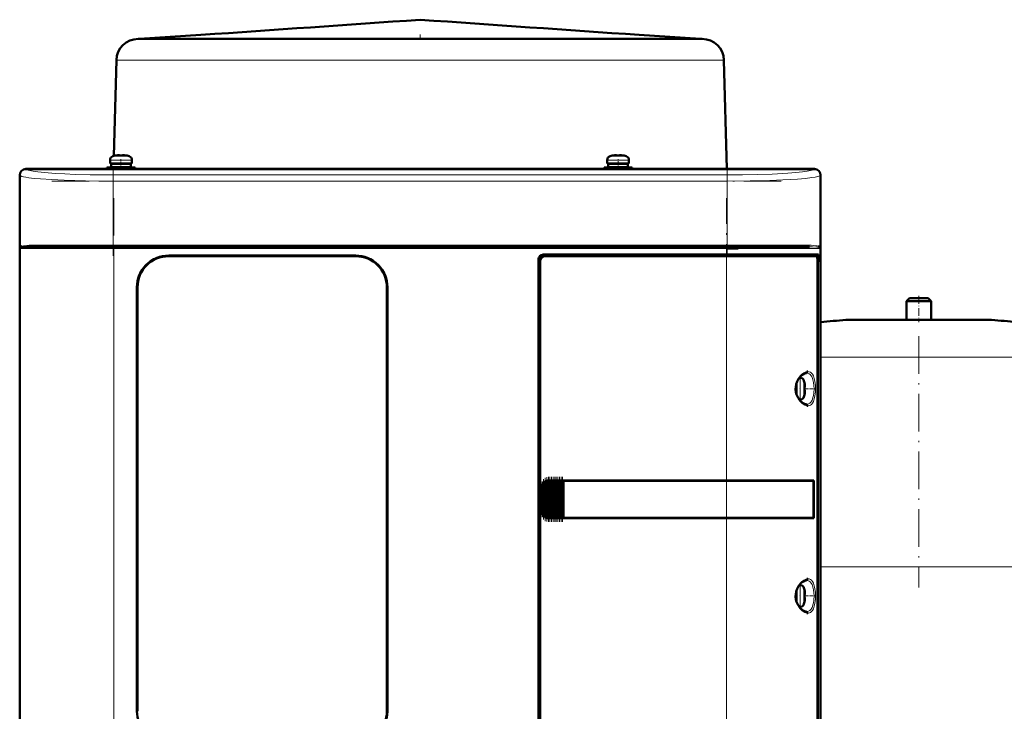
# Model space of a CAD drawing. Extents: x -1595 to 1972, y -1605 to 604.
# Tile 40 of 53: x -137 to 179, y 359 to 581. Entities that reach past the tile are written whole.
import ezdxf

# ---------------------------------------------------------------- set-up
doc = ezdxf.new("R2010")
doc.units = 0
doc.linetypes.add('DASHDOT', pattern=[18.5, 12, -3, 0.5, -3])

msp = doc.modelspace()

# ---------------------------------------------------------------- linework, layer by layer
at = {"color": 7, "lineweight": 50}
for p, q in [((-78.76, 576.23), (-98.44, 574.92)), ((61.88, 576.23), (81.56, 574.92)), ((-98.44, 574.92), (-98.92, 574.92)), ((-81.61, 574.92), (-98.44, 574.92)), ((-76.77, 574.92), (-81.61, 574.92)), ((-27.29, 574.92), (-76.77, 574.92)), ((-56.26, 574.92), (-61.27, 574.92)), ((-55.25, 574.92), (-56.26, 574.92)), ((-50.32, 574.92), (-55.58, 574.92)), ((-49.57, 574.92), (-50.32, 574.92)), ((-49.03, 574.92), (-49.57, 574.92)), ((-43.79, 574.92), (-49.23, 574.92)), ((-43.27, 574.92), (-43.79, 574.92)), ((-41.81, 574.92), (-43.27, 574.92)), ((-36.71, 574.92), (-42.38, 574.92)), ((-36.36, 574.92), (-36.71, 574.92)), ((-34.55, 574.92), (-36.36, 574.92)), ((-29.23, 574.92), (-35.05, 574.92)), ((-29.03, 574.92), (-29.23, 574.92)), ((-27.37, 574.92), (-29.03, 574.92)), ((-21.45, 574.92), (-27.38, 574.92)), ((6.39, 574.92), (-27.29, 574.92)), ((-21.36, 574.92), (-21.45, 574.92)), ((-19.26, 574.92), (-21.36, 574.92)), ((-13.48, 574.92), (-19.47, 574.92)), ((-13.46, 574.92), (-13.48, 574.92)), ((-10.94, 574.92), (-13.46, 574.92)), ((-5.46, 574.92), (-11.43, 574.92)), ((-3.08, 574.92), (-5.46, 574.92)), ((-3.41, 574.92), (-3.43, 574.92)), ((2.59, 574.92), (-3.41, 574.92)), ((4.7, 574.92), (2.59, 574.92)), ((4.56, 574.92), (4.47, 574.92)), ((10.49, 574.92), (4.56, 574.92)), ((64.73, 574.92), (6.39, 574.92)), ((12.25, 574.92), (10.49, 574.92)), ((12.34, 574.92), (12.15, 574.92)), ((18.16, 574.92), (12.34, 574.92)), ((19.98, 574.92), (18.16, 574.92)), ((19.82, 574.92), (19.48, 574.92)), ((25.49, 574.92), (19.82, 574.92)), ((26.67, 574.92), (25.49, 574.92)), ((26.91, 574.92), (26.38, 574.92)), ((29.36, 574.92), (26.91, 574.92)), ((32.34, 574.92), (29.36, 574.92)), ((32.68, 574.92), (32.34, 574.92)), ((33.44, 574.92), (32.68, 574.92)), ((38.7, 574.92), (33.44, 574.92)), ((39.38, 574.92), (38.36, 574.92)), ((44.38, 574.92), (39.38, 574.92)), ((69.26, 574.92), (64.73, 574.92)), ((81.93, 574.92), (69.26, 574.92)), ((82.04, 574.92), (81.93, 574.92)), ((-105.92, 568.1), (-106.72, 537.4)), ((89.03, 568.1), (89.95, 533.22)), ((-106.35, 537.48), (-106.36, 537.49)), ((-105.37, 537.63), (-105.2, 537.65)), ((-104.93, 537.63), (-104.93, 537.48)), ((-103.93, 537.63), (-103.93, 537.48)), ((-102.5, 537.49), (-102.51, 537.48)), ((53.14, 537.49), (53.15, 537.48)), ((54.57, 537.63), (54.57, 537.48)), ((55.57, 537.63), (55.57, 537.48)), ((56.99, 537.48), (57, 537.49)), ((-107.93, 534.95), (-107.93, 536.08)), ((-107.93, 534.95), (-104.43, 534.95)), ((-104.43, 534.85), (-107.58, 534.85)), ((-107.58, 534.85), (-107.58, 533.75)), ((-106.79, 534.95), (-106.79, 534.85)), ((-106.43, 534.85), (-106.43, 534.95)), ((-100.93, 534.95), (-104.43, 534.95)), ((-104.43, 534.85), (-101.28, 534.85)), ((-102.43, 534.85), (-102.43, 534.95)), ((-101.28, 534.85), (-101.28, 533.75)), ((-100.93, 536.08), (-100.93, 534.95)), ((51.57, 536.08), (51.57, 534.95)), ((51.57, 534.95), (55.07, 534.95)), ((51.92, 534.85), (55.07, 534.85)), ((51.92, 533.75), (51.92, 534.85)), ((53.07, 534.95), (53.07, 534.85)), ((55.07, 534.95), (58.57, 534.95)), ((58.22, 534.85), (55.07, 534.85)), ((57.07, 534.95), (57.07, 534.85)), ((58.22, 533.75), (58.22, 534.85)), ((58.57, 534.95), (58.57, 536.08)), ((-136.93, 523.42), (-136.93, 531.22)), ((-136.91, 531.2), (-136.91, 323.24)), ((-134.93, 533.22), (-129.14, 533.22)), ((118.04, 533.19), (-134.91, 533.19)), ((-129.14, 533.22), (-129.13, 533.19)), ((-129.14, 533.21), (-124.73, 533.21)), ((-124.74, 533.19), (-124.73, 533.22)), ((-124.73, 533.22), (-5.14, 533.22)), ((-104.43, 533.65), (-108.93, 533.65)), ((-108.93, 533.22), (-108.93, 533.65)), ((-104.43, 533.75), (-107.58, 533.75)), ((-106.82, 533.75), (-106.82, 533.65)), ((-106.43, 533.65), (-106.43, 533.75)), ((-104.43, 533.75), (-101.28, 533.75)), ((-104.43, 533.65), (-99.93, 533.65)), ((-102.43, 533.65), (-102.43, 533.75)), ((-99.93, 533.65), (-99.93, 533.22)), ((-5.14, 533.22), (-5.13, 533.19)), ((-5.14, 533.21), (-0.73, 533.21)), ((-0.74, 533.19), (-0.73, 533.22)), ((-0.73, 533.22), (107.86, 533.22)), ((50.57, 533.65), (55.07, 533.65)), ((50.57, 533.65), (50.57, 533.22)), ((55.07, 533.75), (51.92, 533.75)), ((53.07, 533.75), (53.07, 533.65)), ((58.22, 533.75), (55.07, 533.75)), ((59.57, 533.65), (55.07, 533.65)), ((57.07, 533.75), (57.07, 533.65)), ((59.57, 533.22), (59.57, 533.65)), ((107.86, 533.22), (107.87, 533.19)), ((107.86, 533.21), (112.27, 533.21)), ((112.26, 533.19), (112.27, 533.22)), ((112.27, 533.22), (118.07, 533.22)), ((120.04, 323.24), (120.04, 531.2)), ((120.07, 531.22), (120.07, 523.42)), ((-136.93, 519.02), (-136.93, 523.42)), ((-136.91, 523.42), (-136.93, 523.42)), ((120.07, 523.42), (120.04, 523.42)), ((120.06, 523.42), (120.06, 519.02)), ((-136.93, 431.42), (-136.93, 519.02)), ((-136.93, 519.02), (-136.91, 519.02)), ((120.04, 519.02), (120.07, 519.02)), ((120.07, 519.02), (120.07, 431.42)), ((-106.72, 508.22), (-133.39, 508.22)), ((89.85, 508.22), (-106.72, 508.22)), ((31.07, 505.72), (89.85, 505.72)), ((109.95, 508.22), (89.85, 508.22)), ((119.34, 505.72), (89.85, 505.72)), ((90.03, 507.72), (93.57, 507.72)), ((116.53, 508.22), (109.95, 508.22)), ((119.04, 505.72), (119.04, 505.22)), ((119.34, 503.42), (119.34, 505.72)), ((119.62, 508.23), (119.68, 508.2)), ((119.73, 507.94), (119.68, 507.97)), ((119.73, 507.94), (119.69, 507.97)), ((-89.13, 505.42), (-29.13, 505.42)), ((-29.13, 505.22), (-89.13, 505.22)), ((29.57, 350.22), (29.57, 504.22)), ((30.07, 503.72), (30.07, 350.72)), ((89.85, 505.22), (31.56, 505.22)), ((89.85, 505.22), (118.78, 505.22)), ((119.04, 505.22), (118.79, 505.22)), ((119.04, 505.22), (118.86, 505.17)), ((119.02, 350.19), (119.02, 504.25)), ((119.02, 503.42), (119.34, 503.42)), ((119.02, 503.39), (119.14, 503.39)), ((119.34, 503.42), (119.14, 503.39)), ((119.14, 503.39), (119.14, 351.06)), ((-99.33, 359.22), (-99.33, 495.22)), ((-99.13, 495.22), (-99.13, 359.22)), ((-19.13, 359.22), (-19.13, 495.22)), ((-18.93, 495.22), (-18.93, 359.22)), ((148.57, 491.77), (147.57, 490.77)), ((147.57, 490.77), (155.57, 490.77)), ((147.57, 490.77), (147.57, 484.77)), ((148.57, 491.77), (154.57, 491.77)), ((155.57, 490.77), (154.57, 491.77)), ((155.57, 484.77), (155.57, 490.77)), ((128.57, 484.77), (151.57, 484.77)), ((147.57, 484.77), (128.57, 484.77)), ((151.57, 484.77), (174.57, 484.77)), ((174.57, 484.77), (155.57, 484.77)), ((112.33, 462.72), (112.33, 464.51)), ((113.25, 466.22), (113.46, 466.22)), ((114.86, 464.64), (114.88, 464.65)), ((112.23, 462.72), (112.23, 464.18)), ((112.23, 462.72), (112.23, 461.26)), ((112.33, 462.72), (112.33, 460.93)), ((115.01, 463.22), (114.86, 463.22)), ((115.01, 462.22), (114.86, 462.22)), ((113.46, 459.22), (113.25, 459.22)), ((114.88, 460.79), (114.86, 460.8)), ((31.45, 421.6), (31.45, 432.84)), ((31.59, 432.93), (31.74, 433.01)), ((31.96, 421.33), (31.96, 433.11)), ((32.1, 433.15), (32.25, 433.18)), ((32.47, 433.21), (32.61, 433.22)), ((32.47, 421.23), (32.47, 433.21)), ((32.64, 433.22), (32.57, 433.22)), ((32.64, 433.22), (32.61, 433.22)), ((32.64, 433.22), (32.76, 433.22)), ((32.98, 433.22), (32.76, 433.22)), ((32.98, 421.22), (32.98, 433.22)), ((33.12, 433.22), (32.98, 433.22)), ((33.12, 433.22), (33.19, 433.22)), ((33.19, 433.22), (33.27, 433.22)), ((33.49, 433.22), (33.27, 433.22)), ((33.49, 421.22), (33.49, 433.22)), ((33.63, 433.22), (33.49, 433.22)), ((33.63, 433.22), (33.7, 433.22)), ((33.7, 433.22), (33.78, 433.22)), ((34, 433.22), (33.78, 433.22)), ((34, 421.22), (34, 433.22)), ((34.14, 433.22), (34, 433.22)), ((34.14, 433.22), (34.21, 433.22)), ((34.21, 433.22), (34.29, 433.22)), ((34.51, 433.22), (34.29, 433.22)), ((34.51, 421.22), (34.51, 433.22)), ((34.65, 433.22), (34.51, 433.22)), ((34.65, 433.22), (34.72, 433.22)), ((34.72, 433.22), (34.8, 433.22)), ((35.02, 433.22), (34.8, 433.22)), ((35.02, 421.22), (35.02, 433.22)), ((35.16, 433.22), (35.02, 433.22)), ((35.16, 433.22), (35.23, 433.22)), ((35.23, 433.22), (35.31, 433.22)), ((35.53, 433.22), (35.31, 433.22)), ((35.53, 421.22), (35.53, 433.22)), ((35.67, 433.22), (35.53, 433.22)), ((35.67, 433.22), (35.74, 433.22)), ((35.74, 433.22), (35.82, 433.22)), ((36.04, 433.22), (35.82, 433.22)), ((36.04, 421.22), (36.04, 433.22)), ((36.18, 433.22), (36.04, 433.22)), ((36.18, 433.22), (36.25, 433.22)), ((36.25, 433.22), (36.33, 433.22)), ((36.55, 433.22), (36.33, 433.22)), ((36.55, 421.22), (36.55, 433.22)), ((36.69, 433.22), (36.55, 433.22)), ((36.69, 433.22), (36.76, 433.22)), ((36.76, 433.22), (36.84, 433.22)), ((37.06, 433.22), (36.84, 433.22)), ((37.06, 421.22), (37.06, 433.22)), ((37.19, 433.22), (37.06, 433.22)), ((37.19, 433.22), (37.27, 433.22)), ((37.27, 433.22), (37.35, 433.22)), ((37.52, 433.22), (37.35, 433.22)), ((37.52, 433.22), (37.52, 421.22)), ((37.57, 433.22), (37.52, 433.22)), ((37.57, 433.22), (89.85, 433.22)), ((37.59, 433.19), (37.57, 433.22)), ((37.59, 433.19), (89.85, 433.19)), ((37.59, 421.25), (37.59, 433.19)), ((37.59, 433.19), (89.85, 433.19)), ((117.83, 433.22), (89.85, 433.22)), ((91.61, 433.19), (89.9, 433.19)), ((92.53, 433.19), (91.94, 433.19)), ((92.6, 433.19), (92.53, 433.19)), ((95.59, 433.19), (95.51, 433.19)), ((101.37, 433.19), (95.59, 433.19)), ((117.83, 433.22), (117.53, 433.15)), ((117.79, 421.29), (117.79, 433.15)), ((117.83, 433.22), (117.83, 421.22)), ((-136.93, 427.02), (-136.93, 431.42)), ((-136.91, 431.42), (-136.93, 431.42)), ((30.57, 423.22), (30.57, 431.22)), ((30.94, 422.13), (30.94, 432.31)), ((31.08, 432.48), (31.23, 432.65)), ((120.07, 431.42), (120.04, 431.42)), ((120.06, 431.42), (120.06, 427.02)), ((-136.93, 335.42), (-136.93, 427.02)), ((-136.93, 427.02), (-136.91, 427.02)), ((120.04, 427.02), (120.07, 427.02)), ((120.07, 427.02), (120.07, 335.42)), ((31.23, 421.79), (31.08, 421.96)), ((31.74, 421.43), (31.59, 421.51)), ((32.25, 421.26), (32.1, 421.29)), ((32.61, 421.22), (32.47, 421.23)), ((32.64, 421.22), (32.57, 421.22)), ((32.61, 421.22), (32.64, 421.22)), ((32.64, 421.22), (32.76, 421.22)), ((32.98, 421.22), (32.76, 421.22)), ((33.12, 421.22), (32.98, 421.22)), ((33.12, 421.22), (33.19, 421.22)), ((33.19, 421.22), (33.27, 421.22)), ((33.49, 421.22), (33.27, 421.22)), ((33.63, 421.22), (33.49, 421.22)), ((33.63, 421.22), (33.7, 421.22)), ((33.7, 421.22), (33.78, 421.22)), ((34, 421.22), (33.78, 421.22)), ((34.14, 421.22), (34, 421.22)), ((34.14, 421.22), (34.21, 421.22)), ((34.21, 421.22), (34.29, 421.22)), ((34.51, 421.22), (34.29, 421.22)), ((34.65, 421.22), (34.51, 421.22)), ((34.65, 421.22), (34.72, 421.22)), ((34.72, 421.22), (34.8, 421.22)), ((35.02, 421.22), (34.8, 421.22)), ((35.16, 421.22), (35.02, 421.22)), ((35.16, 421.22), (35.23, 421.22)), ((35.23, 421.22), (35.31, 421.22)), ((35.53, 421.22), (35.31, 421.22)), ((35.67, 421.22), (35.53, 421.22)), ((35.67, 421.22), (35.74, 421.22)), ((35.74, 421.22), (35.82, 421.22)), ((36.04, 421.22), (35.82, 421.22)), ((36.18, 421.22), (36.04, 421.22)), ((36.18, 421.22), (36.25, 421.22)), ((36.25, 421.22), (36.33, 421.22)), ((36.55, 421.22), (36.33, 421.22)), ((36.69, 421.22), (36.55, 421.22)), ((36.69, 421.22), (36.76, 421.22)), ((36.76, 421.22), (36.84, 421.22)), ((37.06, 421.22), (36.84, 421.22)), ((37.19, 421.22), (37.06, 421.22)), ((37.19, 421.22), (37.27, 421.22)), ((37.27, 421.22), (37.35, 421.22)), ((37.52, 421.22), (37.35, 421.22)), ((37.52, 421.22), (37.57, 421.22)), ((37.57, 421.22), (37.59, 421.25)), ((89.85, 421.22), (37.57, 421.22)), ((37.59, 421.25), (89.85, 421.25)), ((117.83, 421.22), (89.85, 421.22)), ((92.36, 421.25), (92.53, 421.25)), ((95.29, 421.25), (95.59, 421.25)), ((95.59, 421.25), (96.32, 421.25)), ((98.48, 421.25), (101.37, 421.25)), ((101.37, 421.25), (101.69, 421.25)), ((117.83, 421.22), (117.53, 421.29)), ((113.25, 399.72), (113.46, 399.72)), ((114.86, 398.14), (114.88, 398.15)), ((112.23, 396.22), (112.23, 397.68)), ((112.23, 396.22), (112.23, 394.76)), ((112.33, 398.01), (112.33, 396.22)), ((112.33, 394.43), (112.33, 396.22)), ((115.01, 396.72), (114.86, 396.72)), ((115.01, 395.72), (114.86, 395.72)), ((113.46, 392.72), (113.25, 392.72)), ((114.88, 394.29), (114.86, 394.3))]:
    msp.add_line(p, q, dxfattribs=at)
at = {"color": 7, "linetype": 'DASHDOT', "lineweight": 18, "ltscale": 0.039375}
msp.add_line((-8.44, 576.36), (-8.44, 574.79), dxfattribs=at)
at = {"color": 7, "lineweight": 18}
for p, q in [((-103.88, 568.1), (-105.92, 568.1)), ((-86.56, 568.1), (-103.88, 568.1)), ((-44.2, 568.1), (-86.56, 568.1)), ((-24.17, 568.1), (-44.2, 568.1)), ((22.06, 568.1), (-24.17, 568.1)), ((69.68, 568.1), (22.06, 568.1)), ((86.19, 568.1), (69.68, 568.1)), ((88.5, 568.1), (86.19, 568.1)), ((89.03, 568.1), (88.5, 568.1)), ((-107, 537.32), (-104.45, 537.32)), ((-104.45, 537.32), (-104.43, 537.32)), ((-104.43, 537.32), (-101.86, 537.32)), ((55.07, 537.32), (52.5, 537.32)), ((55.09, 537.32), (55.07, 537.32)), ((57.64, 537.32), (55.09, 537.32)), ((-104.46, 536.08), (-107.93, 536.08)), ((-104.46, 536.08), (-104.43, 536.08)), ((-104.43, 536.08), (-100.93, 536.08)), ((55.07, 536.08), (51.57, 536.08)), ((55.1, 536.08), (55.07, 536.08)), ((58.57, 536.08), (55.1, 536.08)), ((-136.82, 531.11), (-136.91, 531.2)), ((-136.82, 531.11), (-136.82, 507.72)), ((-134.91, 533.19), (-134.83, 533.11)), ((90.03, 531.29), (-106.9, 531.29)), ((-106.9, 529.29), (-106.9, 531.29)), ((90.03, 531.29), (90.03, 529.29)), ((117.96, 533.11), (118.04, 533.19)), ((120.04, 531.2), (119.95, 531.11)), ((119.95, 507.72), (119.95, 531.11)), ((-106.9, 508.72), (-106.9, 529.29)), ((90.03, 529.29), (-106.9, 529.29)), ((90.03, 529.29), (90.03, 508.72)), ((-106.9, 508.72), (-132.96, 508.72)), ((-106.9, 508.72), (90.03, 508.72)), ((-106.9, 508.72), (-106.9, 508.22)), ((110.47, 508.72), (90.03, 508.72)), ((90.03, 508.22), (90.03, 508.72)), ((116.09, 508.72), (110.47, 508.72)), ((-136.82, 507.72), (-136.65, 507.72)), ((-136.65, 346.72), (-136.65, 507.72)), ((-136.65, 507.72), (-106.72, 507.72)), ((-136.55, 507.97), (-136.6, 507.94)), ((-106.72, 508.22), (-106.72, 507.72)), ((89.85, 507.72), (-106.72, 507.72)), ((-106.72, 507.72), (-106.72, 346.72)), ((89.85, 508.22), (89.85, 507.72)), ((89.85, 505.72), (89.85, 507.72)), ((89.85, 507.72), (110.29, 507.72)), ((89.85, 505.22), (89.85, 505.72)), ((110.29, 507.72), (119.78, 507.72)), ((119.95, 507.72), (119.78, 507.72)), ((119.78, 346.72), (119.78, 507.72)), ((-24.93, 504.5), (-24.93, 504.52)), ((89.85, 433.22), (89.85, 505.22)), ((151.57, 484.76), (128.2, 484.76)), ((174.93, 484.76), (151.57, 484.76)), ((151.57, 472.81), (120.07, 472.81)), ((183.07, 472.81), (151.57, 472.81)), ((113.46, 466.22), (113.46, 462.75)), ((114.71, 465.29), (114.71, 462.74)), ((113.46, 462.75), (113.46, 462.72)), ((113.46, 459.22), (113.46, 462.72)), ((114.71, 462.74), (114.71, 462.72)), ((114.71, 462.72), (114.71, 460.15)), ((31.59, 421.51), (31.59, 432.93)), ((31.74, 433.01), (31.74, 421.43)), ((32.1, 421.29), (32.1, 433.15)), ((32.25, 433.18), (32.25, 421.26)), ((32.61, 433.22), (32.61, 421.22)), ((32.76, 421.22), (32.76, 433.22)), ((33.12, 433.22), (33.12, 421.22)), ((33.27, 433.22), (33.27, 421.22)), ((33.63, 433.22), (33.63, 421.22)), ((33.78, 433.22), (33.78, 421.22)), ((34.14, 433.22), (34.14, 421.22)), ((34.29, 433.22), (34.29, 421.22)), ((34.65, 433.22), (34.65, 421.22)), ((34.8, 421.22), (34.8, 433.22)), ((35.16, 433.22), (35.16, 421.22)), ((35.31, 433.22), (35.31, 421.22)), ((35.67, 433.22), (35.67, 421.22)), ((35.82, 433.22), (35.82, 421.22)), ((36.18, 433.22), (36.18, 421.22)), ((36.33, 421.22), (36.33, 433.22)), ((36.69, 433.22), (36.69, 421.22)), ((36.84, 433.22), (36.84, 421.22)), ((37.19, 421.22), (37.19, 433.22)), ((37.35, 433.22), (37.35, 421.22)), ((89.85, 433.19), (89.85, 433.22)), ((89.85, 433.19), (89.85, 421.25)), ((30.57, 431.22), (30.62, 431.22)), ((30.62, 431.22), (30.62, 423.22)), ((30.79, 422.43), (30.79, 432.01)), ((31.08, 432.48), (31.08, 421.96)), ((31.23, 421.79), (31.23, 432.65)), ((30.62, 423.22), (30.57, 423.22)), ((89.85, 421.22), (89.85, 421.25)), ((89.85, 349.22), (89.85, 421.22)), ((151.57, 405.61), (120.07, 405.61)), ((183.07, 405.61), (151.57, 405.61)), ((113.46, 399.72), (113.46, 396.25)), ((114.71, 398.79), (114.71, 396.24)), ((113.46, 396.25), (113.46, 396.22)), ((113.46, 392.72), (113.46, 396.22)), ((114.71, 396.24), (114.71, 396.22)), ((114.71, 396.22), (114.71, 393.65))]:
    msp.add_line(p, q, dxfattribs=at)
at = {"color": 7, "linetype": 'DASHDOT', "lineweight": 18, "ltscale": 0.000942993}
msp.add_line((-105.43, 537.62), (-105.43, 537.66), dxfattribs=at)
at = {"color": 7, "linetype": 'DASHDOT', "lineweight": 18, "ltscale": 0.000744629}
msp.add_line((-103.43, 537.63), (-103.43, 537.66), dxfattribs=at)
at = {"color": 7, "linetype": 'DASHDOT', "lineweight": 18, "ltscale": 0.000761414}
msp.add_line((54.07, 537.66), (54.07, 537.63), dxfattribs=at)
at = {"color": 7, "linetype": 'DASHDOT', "lineweight": 18, "ltscale": 0.000958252}
msp.add_line((56.07, 537.66), (56.07, 537.62), dxfattribs=at)
at = {"color": 7, "linetype": 'DASHDOT', "lineweight": 18, "ltscale": 0.085722}
msp.add_line((-104.43, 532.93), (-104.43, 536.36), dxfattribs=at)
at = {"color": 7, "linetype": 'DASHDOT', "lineweight": 18, "ltscale": 0.072885}
msp.add_line((55.07, 533.4), (55.07, 536.32), dxfattribs=at)
at = {"color": 7, "linetype": 'DASHDOT', "lineweight": 18}
for p, q in [((-106.9, 533.45), (-106.9, 505.38)), ((90.03, 533.45), (90.03, 505.38)), ((-126.59, 529.29), (109.72, 529.29)), ((-106.72, 523.82), (-106.72, 330.62)), ((89.85, 330.62), (89.85, 523.82)), ((109.72, 508.72), (-126.59, 508.72)), ((109.51, 507.72), (-126.38, 507.72)), ((151.57, 479.53), (151.57, 398.89))]:
    msp.add_line(p, q, dxfattribs=at)
at = {"color": 7, "linetype": 'DASHDOT', "lineweight": 18, "ltscale": 0.000366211}
msp.add_line((-24.93, 504.5), (-24.93, 504.52), dxfattribs=at)
at = {"color": 7, "linetype": 'DASHDOT', "lineweight": 18, "ltscale": 0.210416}
msp.add_line((151.57, 492.47), (151.57, 484.05), dxfattribs=at)
at = {"color": 7, "linetype": 'DASHDOT', "lineweight": 18, "ltscale": 0.008935}
for p, q in [((112.01, 462.72), (112.36, 462.72)), ((112.01, 396.22), (112.36, 396.22))]:
    msp.add_line(p, q, dxfattribs=at)
at = {"color": 7, "linetype": 'DASHDOT', "lineweight": 18, "ltscale": 0.006442}
for p, q in [((113.49, 462.72), (113.23, 462.72)), ((113.49, 396.22), (113.23, 396.22))]:
    msp.add_line(p, q, dxfattribs=at)
at = {"color": 7, "linetype": 'DASHDOT', "lineweight": 18, "ltscale": 0.00094223}
for p, q in [((115.01, 463.72), (115.05, 463.72)), ((115.01, 397.22), (115.05, 397.22))]:
    msp.add_line(p, q, dxfattribs=at)
at = {"color": 7, "linetype": 'DASHDOT', "lineweight": 18, "ltscale": 0.000793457}
for p, q in [((115.01, 461.72), (115.04, 461.72)), ((115.01, 395.22), (115.04, 395.22))]:
    msp.add_line(p, q, dxfattribs=at)
at = {"color": 7, "linetype": 'DASHDOT', "lineweight": 18, "ltscale": 0.072147}
for p, q in [((115.3, 462.72), (118.19, 462.72)), ((115.3, 396.22), (118.19, 396.22))]:
    msp.add_line(p, q, dxfattribs=at)
at = {"color": 7, "linetype": 'DASHDOT', "lineweight": 18, "ltscale": 0.287631}
msp.add_line((30.72, 421.47), (30.72, 432.97), dxfattribs=at)
at = {"color": 7, "linetype": 'DASHDOT', "lineweight": 18, "ltscale": 0.325664}
msp.add_line((31.16, 420.71), (31.16, 433.73), dxfattribs=at)
at = {"color": 7, "linetype": 'DASHDOT', "lineweight": 18, "ltscale": 0.347389}
msp.add_line((31.67, 420.27), (31.67, 434.17), dxfattribs=at)
at = {"color": 7, "linetype": 'DASHDOT', "lineweight": 18, "ltscale": 0.357764}
msp.add_line((32.18, 420.06), (32.18, 434.38), dxfattribs=at)
at = {"color": 7, "linetype": 'DASHDOT', "lineweight": 18, "ltscale": 0.359999}
for p, q in [((32.69, 420.02), (32.69, 434.42)), ((33.2, 420.02), (33.2, 434.42)), ((33.71, 420.02), (33.71, 434.42)), ((34.22, 420.02), (34.22, 434.42)), ((34.73, 420.02), (34.73, 434.42)), ((35.24, 420.02), (35.24, 434.42)), ((35.75, 420.02), (35.75, 434.42)), ((36.26, 420.02), (36.26, 434.42)), ((36.77, 420.02), (36.77, 434.42)), ((37.27, 420.02), (37.27, 434.42))]:
    msp.add_line(p, q, dxfattribs=at)
at = {"color": 7, "lineweight": 50}
for points in [[(-105.43, 537.63), (-105.1, 537.65), (-104.98, 537.65), (-104.95, 537.64), (-104.94, 537.64), (-104.93, 537.63), (-104.93, 537.63), (-104.93, 537.63)], [(-104.98, 537.65), (-104.94, 537.64), (-104.93, 537.64), (-104.93, 537.63), (-104.93, 537.63), (-104.93, 537.63)], [(-103.43, 537.63), (-103.62, 537.65), (-103.86, 537.65), (-103.91, 537.64), (-103.92, 537.64), (-103.93, 537.63), (-103.93, 537.63), (-103.93, 537.63)], [(54.07, 537.63), (54.26, 537.65), (54.5, 537.65), (54.55, 537.64), (54.56, 537.64), (54.57, 537.63), (54.57, 537.63), (54.57, 537.63)], [(54.52, 537.65), (54.55, 537.64), (54.56, 537.64), (54.57, 537.63), (54.57, 537.63)], [(56.07, 537.63), (55.74, 537.65), (55.62, 537.65), (55.59, 537.64), (55.58, 537.64), (55.57, 537.63), (55.57, 537.63), (55.57, 537.63)], [(-133.39, 508.22), (-134.46, 508.21), (-135.34, 508.18), (-136.01, 508.12), (-136.41, 508.03), (-136.55, 507.97)], [(-99.33, 495.22), (-99.26, 496.39), (-99.06, 497.54), (-98.72, 498.66), (-98.27, 499.74), (-97.96, 500.31), (-97.63, 500.86), (-97.12, 501.56), (-96.56, 502.21), (-95.95, 502.81), (-95.02, 503.54), (-94.02, 504.16), (-92.96, 504.66), (-91.85, 505.04), (-90.95, 505.25), (-90.05, 505.38), (-89.13, 505.42)], [(-18.93, 495.22), (-19, 496.39), (-19.21, 497.54), (-19.55, 498.66), (-20, 499.74), (-20.31, 500.31), (-20.64, 500.86), (-21.15, 501.56), (-21.71, 502.21), (-22.32, 502.81), (-23.25, 503.54), (-24.25, 504.16), (-25.31, 504.66), (-26.42, 505.04), (-27.32, 505.25), (-28.22, 505.38), (-29.13, 505.42)], [(119.02, 504.25), (119, 504.69), (118.93, 505.05), (118.87, 505.16), (118.84, 505.2), (118.79, 505.22), (118.78, 505.22)], [(113.18, 466.13), (113.74, 466.78), (114.3, 467.25), (114.85, 467.56), (115.29, 467.7), (115.54, 467.72)], [(115.62, 468.19), (115.87, 468.22), (115.98, 468.22)], [(113.18, 459.31), (112.73, 460.02), (112.36, 460.84), (112.15, 461.6), (112.04, 462.52), (112.07, 463.33), (112.23, 464.15), (112.53, 465), (112.99, 465.85), (113.18, 466.13)], [(115.01, 463.72), (115.04, 463.39), (115.03, 463.27), (115.03, 463.24), (115.02, 463.23), (115.02, 463.22), (115.02, 463.22), (115.01, 463.22)], [(115.04, 463.43), (115.03, 463.26), (115.03, 463.23), (115.02, 463.23), (115.02, 463.22), (115.02, 463.22), (115.01, 463.22)], [(115.04, 462), (115.04, 462.15), (115.03, 462.2), (115.02, 462.21), (115.02, 462.22), (115.02, 462.22), (115.01, 462.22)], [(115.01, 461.72), (115.03, 461.91), (115.04, 462.15), (115.03, 462.2), (115.02, 462.21), (115.02, 462.22), (115.02, 462.22), (115.01, 462.22)], [(115.54, 457.72), (115.11, 457.79), (114.63, 457.99), (114.07, 458.37), (113.52, 458.9), (113.18, 459.31)], [(115.98, 457.22), (115.66, 457.25), (115.62, 457.25)], [(117.79, 433.15), (113.2, 433.18), (89.85, 433.19)], [(89.85, 421.25), (112.28, 421.26), (117.79, 421.29)], [(115.62, 401.69), (115.87, 401.72), (115.98, 401.72)], [(113.18, 392.81), (112.73, 393.52), (112.36, 394.34), (112.15, 395.1), (112.04, 396.02), (112.07, 396.83), (112.23, 397.65), (112.53, 398.5), (112.99, 399.35), (113.18, 399.63)], [(113.18, 399.63), (113.74, 400.28), (114.3, 400.75), (114.85, 401.06), (115.29, 401.2), (115.54, 401.22)], [(115.01, 397.22), (115.04, 396.89), (115.03, 396.77), (115.03, 396.74), (115.02, 396.73), (115.02, 396.72), (115.02, 396.72), (115.01, 396.72)], [(115.04, 396.93), (115.03, 396.76), (115.03, 396.73), (115.02, 396.73), (115.02, 396.72), (115.02, 396.72), (115.01, 396.72)], [(115.04, 395.5), (115.04, 395.65), (115.03, 395.7), (115.02, 395.71), (115.02, 395.72), (115.02, 395.72), (115.01, 395.72)], [(115.01, 395.22), (115.03, 395.41), (115.04, 395.65), (115.03, 395.7), (115.02, 395.71), (115.02, 395.72), (115.02, 395.72), (115.01, 395.72)], [(115.54, 391.22), (115.11, 391.29), (114.63, 391.49), (114.07, 391.87), (113.52, 392.4), (113.18, 392.81)], [(115.98, 390.72), (115.66, 390.75), (115.62, 390.75)], [(-89.13, 349.02), (-90.3, 349.09), (-91.46, 349.3), (-92.58, 349.63), (-93.65, 350.09), (-94.22, 350.39), (-94.77, 350.73), (-95.47, 351.23), (-96.13, 351.8), (-96.73, 352.41), (-97.46, 353.33), (-98.08, 354.33), (-98.58, 355.4), (-98.96, 356.51), (-99.17, 357.4), (-99.29, 358.31), (-99.33, 359.22)], [(-18.93, 359.22), (-19, 358.05), (-19.21, 356.9), (-19.55, 355.78), (-20, 354.7), (-20.31, 354.13), (-20.64, 353.58), (-21.15, 352.88), (-21.71, 352.23), (-22.32, 351.63), (-23.25, 350.9), (-24.25, 350.28), (-25.31, 349.78), (-26.42, 349.4), (-27.32, 349.19), (-28.22, 349.06), (-29.13, 349.02)]]:
    msp.add_lwpolyline(points, dxfattribs=at)
at = {"color": 7, "lineweight": 18}
for points in [[(-106.9, 529.29), (-111.39, 529.31), (-115.81, 529.38), (-122.68, 529.59), (-126.68, 529.78), (-130.23, 530.02), (-132.24, 530.2), (-133.95, 530.4), (-134.94, 530.55), (-135.74, 530.71), (-136.24, 530.84), (-136.6, 530.98), (-136.82, 531.11)], [(-134.83, 533.11), (-134.54, 532.93), (-134.18, 532.81), (-133.68, 532.68), (-132.6, 532.47), (-131.15, 532.27), (-129.02, 532.05), (-125.49, 531.78), (-122.45, 531.62), (-119.13, 531.48), (-114.37, 531.36), (-108.14, 531.29), (-106.9, 531.29)], [(90.03, 531.29), (95.03, 531.32), (99.92, 531.41), (104.49, 531.57), (109.55, 531.84), (112.15, 532.05), (114.28, 532.27), (115.74, 532.47), (116.82, 532.68), (117.32, 532.81), (117.67, 532.94), (117.96, 533.11)], [(119.95, 531.11), (119.78, 531), (119.52, 530.89), (119.15, 530.78), (118.34, 530.6), (117.29, 530.43), (115.18, 530.18), (112.61, 529.96), (107.95, 529.68), (101.68, 529.45), (97.48, 529.35), (90.03, 529.29)], [(-135.38, 508.6), (-134.69, 508.67), (-133.88, 508.71), (-132.96, 508.72)], [(116.09, 508.72), (117.01, 508.71), (117.82, 508.67), (118.52, 508.6)], [(119.68, 507.97), (119.47, 508.05), (119.29, 508.09), (118.86, 508.15), (117.45, 508.21), (116.53, 508.22)], [(113.52, 466.86), (114.07, 467.39), (114.7, 467.83), (115.27, 468.1), (115.62, 468.19)], [(115.54, 467.72), (115.98, 467.67), (116.38, 467.51), (116.73, 467.24), (117.05, 466.87), (117.33, 466.37)], [(115.98, 468.22), (116.39, 468.17), (116.78, 468.01), (117.14, 467.74), (117.46, 467.36), (117.74, 466.85)], [(113.52, 458.58), (113.07, 459.14), (112.7, 459.73), (112.49, 460.14), (112.16, 460.98), (111.97, 461.85), (111.9, 462.72), (111.97, 463.6), (112.1, 464.25), (112.31, 464.89), (112.71, 465.73), (112.95, 466.12), (113.52, 466.86)], [(117.33, 466.37), (117.61, 465.59), (117.8, 464.7), (117.91, 463.76), (117.95, 462.72)], [(117.74, 466.85), (117.9, 466.45), (118.04, 466), (118.25, 465.03), (118.38, 463.9), (118.42, 462.72)], [(117.95, 462.72), (117.88, 461.4), (117.77, 460.55), (117.61, 459.87), (117.44, 459.35), (117.33, 459.07)], [(118.42, 462.72), (118.38, 461.55), (118.25, 460.42), (118.04, 459.44), (117.91, 459), (117.74, 458.59)], [(115.62, 457.25), (115.03, 457.44), (114.48, 457.74), (114.07, 458.05), (113.52, 458.58)], [(117.33, 459.07), (117.16, 458.75), (116.98, 458.47), (116.77, 458.24), (116.55, 458.05), (116.17, 457.84), (115.76, 457.73), (115.54, 457.72)], [(117.74, 458.59), (117.47, 458.09), (117.14, 457.7), (116.77, 457.43), (116.48, 457.3), (116.18, 457.23), (115.98, 457.22)], [(113.52, 400.36), (114.07, 400.89), (114.7, 401.33), (115.27, 401.6), (115.62, 401.69)], [(115.98, 401.72), (116.39, 401.67), (116.78, 401.51), (117.14, 401.24), (117.46, 400.86), (117.74, 400.35)], [(113.52, 392.08), (113.07, 392.64), (112.7, 393.23), (112.49, 393.64), (112.16, 394.48), (111.97, 395.35), (111.9, 396.22), (111.97, 397.1), (112.1, 397.75), (112.31, 398.39), (112.71, 399.23), (112.95, 399.62), (113.52, 400.36)], [(115.54, 401.22), (115.98, 401.17), (116.38, 401.01), (116.73, 400.74), (117.05, 400.37), (117.33, 399.87)], [(117.33, 399.87), (117.61, 399.09), (117.8, 398.2), (117.91, 397.26), (117.95, 396.22)], [(117.74, 400.35), (117.9, 399.95), (118.04, 399.5), (118.25, 398.53), (118.38, 397.4), (118.42, 396.22)], [(117.95, 396.22), (117.88, 394.9), (117.77, 394.05), (117.61, 393.37), (117.44, 392.85), (117.33, 392.57)], [(118.42, 396.22), (118.38, 395.05), (118.25, 393.92), (118.04, 392.94), (117.91, 392.5), (117.74, 392.09)], [(115.62, 390.75), (115.03, 390.94), (114.48, 391.24), (114.07, 391.55), (113.52, 392.08)], [(117.33, 392.57), (117.16, 392.25), (116.98, 391.97), (116.77, 391.74), (116.55, 391.55), (116.17, 391.34), (115.76, 391.23), (115.54, 391.22)], [(117.74, 392.09), (117.47, 391.59), (117.14, 391.2), (116.77, 390.93), (116.48, 390.8), (116.18, 390.73), (115.98, 390.72)]]:
    msp.add_lwpolyline(points, dxfattribs=at)
at = {"color": 7, "lineweight": 50}
for centre, radius, start, end in [((-1615.78, 23302.62), 22778.31, 273.869095, 274.0464), ((1598.89, 23302.62), 22778.31, 265.953602, 266.130907), ((-98.92, 567.92), 7, 90.0001, 178.5003), ((82.04, 567.92), 7, 1.4997, 89.9999), ((-106.63, 536.08), 1.3, 106.6015, 180), ((-104.43, 528.7), 9, 102.3778, 106.6015), ((-104.43, 528.7), 8.99, 96.3893, 102.3497), ((-104.43, 528.7), 8.99, 96.3893, 102.3497), ((-104.43, 527.59), 9.9, 87.106, 92.8938), ((-104.43, 527.59), 9.9, 87.1058, 92.8956), ((-103.87, 533.85), 3.8, 83.4188, 87.715), ((-104.43, 528.7), 8.99, 77.6508, 83.6103), ((-104.43, 528.7), 8.99, 77.6503, 83.6107), ((-104.43, 528.7), 9, 73.3984, 77.6222), ((-102.23, 536.08), 1.3, 0, 73.3984), ((52.87, 536.08), 1.3, 106.6015, 180), ((55.07, 528.7), 9, 102.3778, 106.6015), ((55.07, 528.7), 8.99, 96.3893, 102.3497), ((55.07, 528.7), 8.99, 96.3897, 102.3492), ((54.51, 533.85), 3.8, 92.2845, 96.5812), ((55.07, 527.59), 9.9, 87.1058, 92.8956), ((55.07, 527.59), 9.9, 87.106, 92.8938), ((55.61, 533.61), 4.04, 83.5189, 86.8257), ((55.07, 528.7), 8.99, 77.6503, 83.6107), ((55.07, 528.7), 8.99, 77.6503, 83.6107), ((55.07, 528.7), 9, 73.3984, 77.6222), ((57.27, 536.08), 1.3, 0, 73.3984), ((-134.93, 531.22), 2, 90.0019, 179.9981), ((-136.98, 508.21), 0.492, 330.2782, 0.6469), ((-135.78, 507.36), 1.12, 108.2603, 129.6068), ((31.07, 504.22), 1.5, 90, 180), ((118.9, 507.34), 1.14, 50.524, 71.3952), ((120.11, 508.21), 0.491, 178.4725, 210.1378), ((119.5, 508.04), 0.22, 34.3264, 55.7856), ((120.11, 508.21), 0.49, 178.9383, 209.4129), ((120.17, 508.15), 0.489, 174.524, 206.2763), ((120.17, 508.15), 0.485, 178.4725, 205.4495), ((-89.13, 495.22), 10.2, 89.9997, 180.0003), ((-89.13, 495.22), 10, 90, 180), ((-29.13, 495.22), 10.2, 359.9997, 90.0003), ((-29.13, 495.22), 10, 0, 90), ((151.45, 166.97), 318.64, 94.185, 95.6533), ((128.57, 479.77), 5, 90, 94.1872), ((174.57, 479.77), 5, 85.8128, 90), ((151.68, 166.97), 318.64, 84.3467, 85.815), ((113.46, 464.92), 1.3, 16.6015, 90), ((106.08, 462.72), 9, 12.3778, 16.6016), ((106.08, 462.72), 8.99, 6.3893, 12.3497), ((106.08, 462.72), 8.99, 6.3893, 12.3497), ((104.97, 462.72), 9.9, 357.106, 2.8938), ((104.98, 462.72), 9.9, 357.1058, 2.8956), ((106.08, 462.72), 8.99, 347.6508, 353.6103), ((106.08, 462.72), 8.99, 347.6503, 353.6107), ((113.46, 460.52), 1.3, 270, 343.3985), ((106.08, 462.72), 9, 343.3984, 347.6222), ((32.61, 431.35), 1.89, 127.9225, 136.7729), ((32.69, 430.85), 2.35, 118.0492, 122.0459), ((32.58, 431.45), 1.77, 110.7187, 118.3943), ((32.7, 430.67), 2.55, 103.6061, 106.9099), ((32.61, 431.51), 1.71, 94.6829, 101.9834), ((98.95, -7177.29), 7610.48, 89.911285, 89.981827), ((32.73, 431.17), 2.11, 167.8164, 178.6977), ((33.01, 431.11), 2.4, 157.7787, 167.7127), ((32.7, 431.25), 2.06, 148.9704, 158.2673), ((32.57, 431.09), 2.04, 136.9534, 143.1617), ((32.7, 423.26), 2.09, 181.2162, 192.2147), ((33.09, 423.36), 2.48, 192.5876, 202.176), ((32.7, 423.19), 2.06, 201.7327, 211.0296), ((32.57, 423.35), 2.04, 216.8383, 223.0466), ((32.61, 423.09), 1.89, 223.2271, 232.0775), ((32.69, 423.59), 2.35, 237.9541, 241.9508), ((32.58, 422.99), 1.77, 241.6057, 249.2813), ((32.7, 423.77), 2.55, 253.0901, 256.3939), ((32.61, 422.93), 1.71, 258.0166, 265.3171), ((113.46, 398.42), 1.3, 16.6015, 90), ((106.08, 396.22), 9, 12.3778, 16.6016), ((106.08, 396.22), 8.99, 6.3893, 12.3497), ((106.08, 396.22), 8.99, 6.3893, 12.3497), ((104.97, 396.22), 9.9, 357.106, 2.8938), ((104.98, 396.22), 9.9, 357.1058, 2.8956), ((106.08, 396.22), 8.99, 347.6508, 353.6103), ((106.08, 396.22), 8.99, 347.6503, 353.6107), ((113.46, 394.02), 1.3, 270, 343.3985), ((106.08, 396.22), 9, 343.3984, 347.6222), ((-29.13, 359.22), 10, 270, 360)]:
    msp.add_arc(centre, radius, start, end, dxfattribs=at)
at = {"color": 7, "lineweight": 18}
for centre, radius, start, end in [((-134.82, 531.1), 2.01, 90.341, 179.659), ((-133.5, 508.71), 0.541, 319.8755, 0.6368), ((116.63, 508.72), 0.538, 179.5454, 220.6147), ((-135.49, 507.2), 1.43, 137.7644, 158.739), ((-135.89, 506.99), 1.19, 126.659, 141.9489), ((-137.04, 508.15), 0.486, 334.3281, 1.2269), ((-136.11, 507.78), 0.585, 130.7903, 138.8144), ((-134.92, 504.92), 3.7, 97.2626, 109.1432), ((-133.4, 508.63), 0.407, 270.9608, 320.191), ((116.54, 508.64), 0.416, 220.3259, 268.918), ((118.07, 504.98), 3.65, 70.88, 82.9053), ((118.62, 507.2), 1.43, 21.2608, 42.2353), ((119.02, 506.99), 1.19, 38.0507, 53.3418), ((115.41, 468.22), 0.564, 339.2624, 0.1049), ((115.41, 457.22), 0.564, 359.8915, 20.7338), ((115.41, 401.72), 0.564, 339.2668, 0.1093), ((115.41, 390.72), 0.564, 359.8953, 20.7377)]:
    msp.add_arc(centre, radius, start, end, dxfattribs=at)
at = {"color": 7, "lineweight": 50}
for centre, major_axis, ratio, start_param, end_param in [((-134.9, 531.19), (1.42, -1.42), 0.995146, 2.358627, 3.924558), ((118.03, 531.19), (1.42, 1.42), 0.995146, 5.50022, 7.06615), ((118.07, 531.22), (-1.41, 1.41), 0.999973, 3.927005, 5.497773), ((31.57, 503.72), (1.06, -1.06), 0.997265, 2.357564, 3.925621), ((31.57, 503.72), (1.06, -1.06), 0.997265, 2.357564, 3.925621), ((32.57, 431.22), (-2.01, 0), 0.996195, 4.712389, 6.283185), ((32.57, 423.22), (2.01, 0), 0.996195, 3.141593, 4.712389)]:
    msp.add_ellipse(centre, major_axis=major_axis, ratio=ratio, start_param=start_param, end_param=end_param, dxfattribs=at)
at = {"color": 7, "lineweight": 18}
for centre, major_axis, ratio, start_param, end_param in [((117.96, 531.11), (1.41, -1.41), 0.995146, 0.787831, 2.353761), ((-136.15, 507.72), (0, -0.5), 0.997564, 4.254214, 4.712389), ((119.28, 507.72), (0, 0.5), 0.997564, 4.712389, 5.170556), ((115.54, 468.22), (0, -0.5), 0.870878, 6.283066, 7.441147), ((115.54, 457.22), (0, -0.5), 0.870879, 1.983681, 3.141672), ((115.54, 401.72), (0, -0.5), 0.870879, 6.283058, 7.441106), ((115.54, 390.72), (0, -0.5), 0.870878, 1.983645, 3.141665)]:
    msp.add_ellipse(centre, major_axis=major_axis, ratio=ratio, start_param=start_param, end_param=end_param, dxfattribs=at)

doc.saveas('drawing.dxf')
